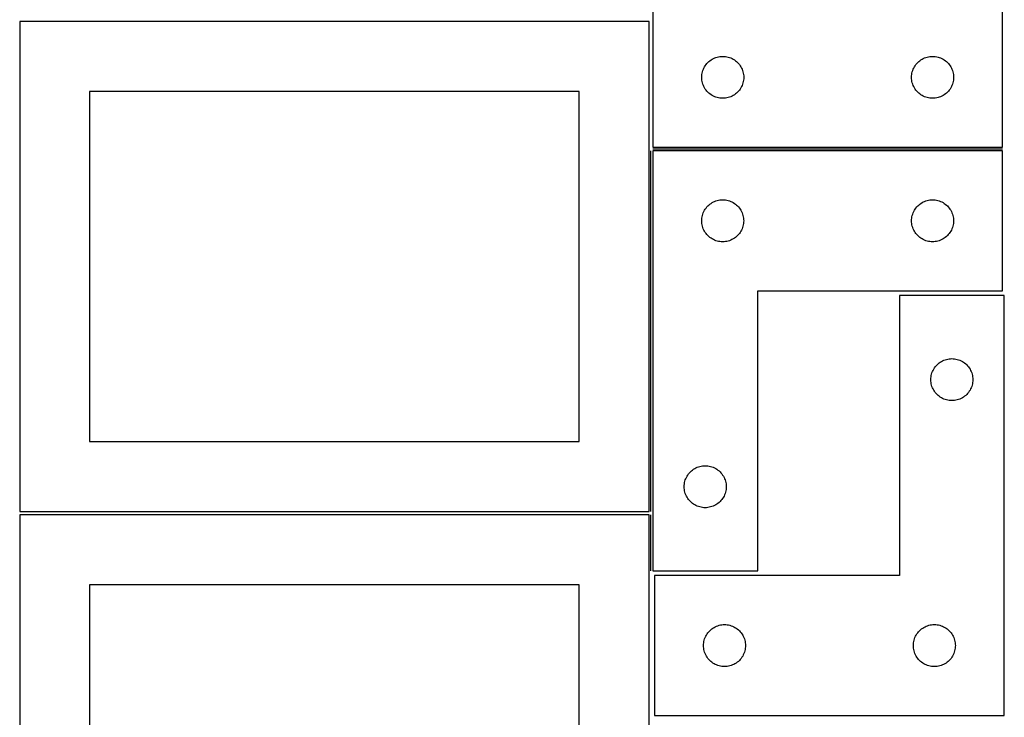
# Model space of a CAD drawing. Header units: millimetres. Extents: x 7 to 1243, y 7 to 2493.
# Tile 9 of 18: x 821 to 1243, y 1399 to 1698. Entities that reach past the tile are written whole.
import ezdxf

# ---------------------------------------------------------------- set-up
doc = ezdxf.new("R2010")
doc.units = ezdxf.units.MM
doc.layers.add('COMMON', color=5, linetype='CONTINUOUS', true_color=0x0000ff)
doc.layers.add('CUT', color=7, linetype='CONTINUOUS', true_color=0x000000)

msp = doc.modelspace()

# ---------------------------------------------------------------- linework, layer by layer
at = {"layer": 'COMMON'}
for p, q in [((1091.833741, 1487.167755), (1091.833741, 1641.719266)), ((1242.583741, 1642.469267), (1092.598809, 1642.469267)), ((1091.833741, 1461.719266), (1091.833741, 1485.646759))]:
    msp.add_line(p, q, dxfattribs=at)
at = {"layer": 'CUT'}
for p, q in [((1242.598809, 1643.219267), (1242.598809, 1823.219267)), ((1092.598809, 1703.219267), (1092.598809, 1643.219267)), ((1091.08374, 1697.167755), (821.08374, 1697.167755)), ((821.08374, 1697.167755), (821.08374, 1487.167755)), ((1091.08374, 1487.167755), (1091.08374, 1697.167755)), ((1117.119956, 1680.359447), (1117.598677, 1680.702493)), ((1117.598677, 1680.702493), (1118.098809, 1681.013495)), ((1118.098809, 1681.013495), (1118.618211, 1681.291121)), ((1118.618211, 1681.291121), (1119.154658, 1681.534182)), ((1119.154658, 1681.534182), (1119.705854, 1681.741638)), ((1119.705854, 1681.741638), (1120.269437, 1681.912599)), ((1120.269437, 1681.912599), (1120.842996, 1682.046334)), ((1120.842996, 1682.046334), (1121.424073, 1682.14227)), ((1121.424073, 1682.14227), (1122.010181, 1682.199997)), ((1122.010181, 1682.199997), (1122.598809, 1682.219267)), ((1122.598809, 1682.219267), (1123.187437, 1682.199997)), ((1123.187437, 1682.199997), (1123.773544, 1682.14227)), ((1123.773544, 1682.14227), (1124.354622, 1682.046334)), ((1124.354622, 1682.046334), (1124.92818, 1681.912599)), ((1124.92818, 1681.912599), (1125.491764, 1681.741638)), ((1125.491764, 1681.741638), (1126.04296, 1681.534182)), ((1126.04296, 1681.534182), (1126.579407, 1681.291121)), ((1126.579407, 1681.291121), (1127.098809, 1681.013495)), ((1127.098809, 1681.013495), (1127.598941, 1680.702493)), ((1127.598941, 1680.702493), (1128.077662, 1680.359447)), ((1207.119956, 1680.359447), (1207.598677, 1680.702493)), ((1207.598677, 1680.702493), (1208.098809, 1681.013495)), ((1208.098809, 1681.013495), (1208.618211, 1681.291121)), ((1208.618211, 1681.291121), (1209.154658, 1681.534182)), ((1209.154658, 1681.534182), (1209.705854, 1681.741638)), ((1209.705854, 1681.741638), (1210.269437, 1681.912599)), ((1210.269437, 1681.912599), (1210.842996, 1682.046334)), ((1210.842996, 1682.046334), (1211.424073, 1682.14227)), ((1211.424073, 1682.14227), (1212.010181, 1682.199997)), ((1212.010181, 1682.199997), (1212.598809, 1682.219267)), ((1212.598809, 1682.219267), (1213.187437, 1682.199997)), ((1213.187437, 1682.199997), (1213.773544, 1682.14227)), ((1213.773544, 1682.14227), (1214.354622, 1682.046334)), ((1214.354622, 1682.046334), (1214.92818, 1681.912599)), ((1214.92818, 1681.912599), (1215.491764, 1681.741638)), ((1215.491764, 1681.741638), (1216.04296, 1681.534182)), ((1216.04296, 1681.534182), (1216.579407, 1681.291121)), ((1216.579407, 1681.291121), (1217.098809, 1681.013495)), ((1217.098809, 1681.013495), (1217.598941, 1680.702493)), ((1217.598941, 1680.702493), (1218.077662, 1680.359447)), ((1114.076438, 1676.112222), (1114.283893, 1676.663417)), ((1114.283893, 1676.663417), (1114.526954, 1677.199865)), ((1114.526954, 1677.199865), (1114.80458, 1677.719267)), ((1114.80458, 1677.719267), (1115.115582, 1678.219399)), ((1115.115582, 1678.219399), (1115.458629, 1678.698119)), ((1115.458629, 1678.698119), (1115.83225, 1679.153379)), ((1115.83225, 1679.153379), (1116.234848, 1679.583228)), ((1116.234848, 1679.583228), (1116.664696, 1679.985825)), ((1116.664696, 1679.985825), (1117.119956, 1680.359447)), ((1128.077662, 1680.359447), (1128.532921, 1679.985825)), ((1128.532921, 1679.985825), (1128.96277, 1679.583228)), ((1128.96277, 1679.583228), (1129.365367, 1679.153379)), ((1129.365367, 1679.153379), (1129.738989, 1678.698119)), ((1129.738989, 1678.698119), (1130.082035, 1678.219399)), ((1130.082035, 1678.219399), (1130.393037, 1677.719267)), ((1130.393037, 1677.719267), (1130.670663, 1677.199865)), ((1130.670663, 1677.199865), (1130.913725, 1676.663417)), ((1130.913725, 1676.663417), (1131.12118, 1676.112222)), ((1204.076438, 1676.112222), (1204.283893, 1676.663417)), ((1204.283893, 1676.663417), (1204.526954, 1677.199865)), ((1204.526954, 1677.199865), (1204.80458, 1677.719267)), ((1204.80458, 1677.719267), (1205.115582, 1678.219399)), ((1205.115582, 1678.219399), (1205.458629, 1678.698119)), ((1205.458629, 1678.698119), (1205.83225, 1679.153379)), ((1205.83225, 1679.153379), (1206.234848, 1679.583228)), ((1206.234848, 1679.583228), (1206.664696, 1679.985825)), ((1206.664696, 1679.985825), (1207.119956, 1680.359447)), ((1218.077662, 1680.359447), (1218.532921, 1679.985825)), ((1218.532921, 1679.985825), (1218.96277, 1679.583228)), ((1218.96277, 1679.583228), (1219.365367, 1679.153379)), ((1219.365367, 1679.153379), (1219.738989, 1678.698119)), ((1219.738989, 1678.698119), (1220.082035, 1678.219399)), ((1220.082035, 1678.219399), (1220.393037, 1677.719267)), ((1220.393037, 1677.719267), (1220.670663, 1677.199865)), ((1220.670663, 1677.199865), (1220.913725, 1676.663417)), ((1220.913725, 1676.663417), (1221.12118, 1676.112222)), ((1113.598809, 1673.219267), (1113.618078, 1673.807895)), ((1113.618078, 1672.630638), (1113.598809, 1673.219267)), ((1113.618078, 1673.807895), (1113.675805, 1674.394002)), ((1113.675805, 1672.044531), (1113.618078, 1672.630638)), ((1113.675805, 1674.394002), (1113.771741, 1674.975079)), ((1113.771741, 1674.975079), (1113.905476, 1675.548638)), ((1113.905476, 1675.548638), (1114.076438, 1676.112222)), ((1131.12118, 1676.112222), (1131.292141, 1675.548638)), ((1131.292141, 1675.548638), (1131.425876, 1674.975079)), ((1131.425876, 1674.975079), (1131.521812, 1674.394002)), ((1131.521812, 1674.394002), (1131.579539, 1673.807895)), ((1131.579539, 1672.630638), (1131.521812, 1672.044531)), ((1131.579539, 1673.807895), (1131.598809, 1673.219267)), ((1131.598809, 1673.219267), (1131.579539, 1672.630638)), ((1203.598809, 1673.219267), (1203.618078, 1673.807895)), ((1203.618078, 1672.630638), (1203.598809, 1673.219267)), ((1203.618078, 1673.807895), (1203.675805, 1674.394002)), ((1203.675805, 1672.044531), (1203.618078, 1672.630638)), ((1203.675805, 1674.394002), (1203.771741, 1674.975079)), ((1203.771741, 1674.975079), (1203.905476, 1675.548638)), ((1203.905476, 1675.548638), (1204.076438, 1676.112222)), ((1221.12118, 1676.112222), (1221.292141, 1675.548638)), ((1221.292141, 1675.548638), (1221.425876, 1674.975079)), ((1221.425876, 1674.975079), (1221.521812, 1674.394002)), ((1221.521812, 1674.394002), (1221.579539, 1673.807895)), ((1221.579539, 1672.630638), (1221.521812, 1672.044531)), ((1221.579539, 1673.807895), (1221.598809, 1673.219267)), ((1221.598809, 1673.219267), (1221.579539, 1672.630638)), ((1113.771741, 1671.463454), (1113.675805, 1672.044531)), ((1113.905476, 1670.889895), (1113.771741, 1671.463454)), ((1114.076438, 1670.326311), (1113.905476, 1670.889895)), ((1114.283893, 1669.775116), (1114.076438, 1670.326311)), ((1114.526954, 1669.238668), (1114.283893, 1669.775116)), ((1114.80458, 1668.719267), (1114.526954, 1669.238668)), ((1115.115582, 1668.219134), (1114.80458, 1668.719267)), ((1115.458629, 1667.740414), (1115.115582, 1668.219134)), ((1130.082035, 1668.219134), (1129.738989, 1667.740414)), ((1130.393037, 1668.719267), (1130.082035, 1668.219134)), ((1130.670663, 1669.238668), (1130.393037, 1668.719267)), ((1130.913725, 1669.775116), (1130.670663, 1669.238668)), ((1131.12118, 1670.326311), (1130.913725, 1669.775116)), ((1131.292141, 1670.889895), (1131.12118, 1670.326311)), ((1131.425876, 1671.463454), (1131.292141, 1670.889895)), ((1131.521812, 1672.044531), (1131.425876, 1671.463454)), ((1203.771741, 1671.463454), (1203.675805, 1672.044531)), ((1203.905476, 1670.889895), (1203.771741, 1671.463454)), ((1204.076438, 1670.326311), (1203.905476, 1670.889895)), ((1204.283893, 1669.775116), (1204.076438, 1670.326311)), ((1204.526954, 1669.238668), (1204.283893, 1669.775116)), ((1204.80458, 1668.719267), (1204.526954, 1669.238668)), ((1205.115582, 1668.219134), (1204.80458, 1668.719267)), ((1205.458629, 1667.740414), (1205.115582, 1668.219134)), ((1220.082035, 1668.219134), (1219.738989, 1667.740414)), ((1220.393037, 1668.719267), (1220.082035, 1668.219134)), ((1220.670663, 1669.238668), (1220.393037, 1668.719267)), ((1220.913725, 1669.775116), (1220.670663, 1669.238668)), ((1221.12118, 1670.326311), (1220.913725, 1669.775116)), ((1221.292141, 1670.889895), (1221.12118, 1670.326311)), ((1221.425876, 1671.463454), (1221.292141, 1670.889895)), ((1221.521812, 1672.044531), (1221.425876, 1671.463454)), ((1061.08374, 1667.167755), (851.08374, 1667.167755)), ((851.08374, 1667.167755), (851.08374, 1517.167755)), ((1061.08374, 1517.167755), (1061.08374, 1667.167755)), ((1115.83225, 1667.285154), (1115.458629, 1667.740414)), ((1116.234848, 1666.855306), (1115.83225, 1667.285154)), ((1116.664696, 1666.452708), (1116.234848, 1666.855306)), ((1117.119956, 1666.079087), (1116.664696, 1666.452708)), ((1117.598677, 1665.73604), (1117.119956, 1666.079087)), ((1118.098809, 1665.425038), (1117.598677, 1665.73604)), ((1118.618211, 1665.147412), (1118.098809, 1665.425038)), ((1119.154658, 1664.904351), (1118.618211, 1665.147412)), ((1119.705854, 1664.696895), (1119.154658, 1664.904351)), ((1120.269437, 1664.525934), (1119.705854, 1664.696895)), ((1120.842996, 1664.392199), (1120.269437, 1664.525934)), ((1121.424073, 1664.296263), (1120.842996, 1664.392199)), ((1122.010181, 1664.238536), (1121.424073, 1664.296263)), ((1122.598809, 1664.219267), (1122.010181, 1664.238536)), ((1123.187437, 1664.238536), (1122.598809, 1664.219267)), ((1123.773544, 1664.296263), (1123.187437, 1664.238536)), ((1124.354622, 1664.392199), (1123.773544, 1664.296263)), ((1124.92818, 1664.525934), (1124.354622, 1664.392199)), ((1125.491764, 1664.696895), (1124.92818, 1664.525934)), ((1126.04296, 1664.904351), (1125.491764, 1664.696895)), ((1126.579407, 1665.147412), (1126.04296, 1664.904351)), ((1127.098809, 1665.425038), (1126.579407, 1665.147412)), ((1127.598941, 1665.73604), (1127.098809, 1665.425038)), ((1128.077662, 1666.079087), (1127.598941, 1665.73604)), ((1128.532921, 1666.452708), (1128.077662, 1666.079087)), ((1128.96277, 1666.855306), (1128.532921, 1666.452708)), ((1129.365367, 1667.285154), (1128.96277, 1666.855306)), ((1129.738989, 1667.740414), (1129.365367, 1667.285154)), ((1205.83225, 1667.285154), (1205.458629, 1667.740414)), ((1206.234848, 1666.855306), (1205.83225, 1667.285154)), ((1206.664696, 1666.452708), (1206.234848, 1666.855306)), ((1207.119956, 1666.079087), (1206.664696, 1666.452708)), ((1207.598677, 1665.73604), (1207.119956, 1666.079087)), ((1208.098809, 1665.425038), (1207.598677, 1665.73604)), ((1208.618211, 1665.147412), (1208.098809, 1665.425038)), ((1209.154658, 1664.904351), (1208.618211, 1665.147412)), ((1209.705854, 1664.696895), (1209.154658, 1664.904351)), ((1210.269437, 1664.525934), (1209.705854, 1664.696895)), ((1210.842996, 1664.392199), (1210.269437, 1664.525934)), ((1211.424073, 1664.296263), (1210.842996, 1664.392199)), ((1212.010181, 1664.238536), (1211.424073, 1664.296263)), ((1212.598809, 1664.219267), (1212.010181, 1664.238536)), ((1213.187437, 1664.238536), (1212.598809, 1664.219267)), ((1213.773544, 1664.296263), (1213.187437, 1664.238536)), ((1214.354622, 1664.392199), (1213.773544, 1664.296263)), ((1214.92818, 1664.525934), (1214.354622, 1664.392199)), ((1215.491764, 1664.696895), (1214.92818, 1664.525934)), ((1216.04296, 1664.904351), (1215.491764, 1664.696895)), ((1216.579407, 1665.147412), (1216.04296, 1664.904351)), ((1217.098809, 1665.425038), (1216.579407, 1665.147412)), ((1217.598941, 1665.73604), (1217.098809, 1665.425038)), ((1218.077662, 1666.079087), (1217.598941, 1665.73604)), ((1218.532921, 1666.452708), (1218.077662, 1666.079087)), ((1218.96277, 1666.855306), (1218.532921, 1666.452708)), ((1219.365367, 1667.285154), (1218.96277, 1666.855306)), ((1219.738989, 1667.740414), (1219.365367, 1667.285154)), ((1092.598809, 1643.219267), (1242.598809, 1643.219267)), ((1092.583741, 1641.719266), (1092.583741, 1461.719266)), ((1242.583741, 1641.719266), (1092.583741, 1641.719266)), ((1242.583741, 1581.719266), (1242.583741, 1641.719266)), ((1115.443561, 1617.198118), (1115.817183, 1617.653378)), ((1115.817183, 1617.653378), (1116.21978, 1618.083227)), ((1116.21978, 1618.083227), (1116.649629, 1618.485824)), ((1116.649629, 1618.485824), (1117.104888, 1618.859446)), ((1117.104888, 1618.859446), (1117.583609, 1619.202492)), ((1117.583609, 1619.202492), (1118.083741, 1619.513494)), ((1118.083741, 1619.513494), (1118.603143, 1619.79112)), ((1118.603143, 1619.79112), (1119.13959, 1620.034181)), ((1119.13959, 1620.034181), (1119.690786, 1620.241637)), ((1119.690786, 1620.241637), (1120.254369, 1620.412598)), ((1120.254369, 1620.412598), (1120.827928, 1620.546333)), ((1120.827928, 1620.546333), (1121.409005, 1620.642269)), ((1121.409005, 1620.642269), (1121.995113, 1620.699996)), ((1121.995113, 1620.699996), (1122.583741, 1620.719266)), ((1122.583741, 1620.719266), (1123.172369, 1620.699996)), ((1123.172369, 1620.699996), (1123.758477, 1620.642269)), ((1123.758477, 1620.642269), (1124.339554, 1620.546333)), ((1124.339554, 1620.546333), (1124.913112, 1620.412598)), ((1124.913112, 1620.412598), (1125.476696, 1620.241637)), ((1125.476696, 1620.241637), (1126.027892, 1620.034181)), ((1126.027892, 1620.034181), (1126.564339, 1619.79112)), ((1126.564339, 1619.79112), (1127.083741, 1619.513494)), ((1127.083741, 1619.513494), (1127.583873, 1619.202492)), ((1127.583873, 1619.202492), (1128.062594, 1618.859446)), ((1128.062594, 1618.859446), (1128.517853, 1618.485824)), ((1128.517853, 1618.485824), (1128.947702, 1618.083227)), ((1128.947702, 1618.083227), (1129.350299, 1617.653378)), ((1129.350299, 1617.653378), (1129.723921, 1617.198118)), ((1205.443561, 1617.198118), (1205.817183, 1617.653378)), ((1205.817183, 1617.653378), (1206.21978, 1618.083227)), ((1206.21978, 1618.083227), (1206.649629, 1618.485824)), ((1206.649629, 1618.485824), (1207.104888, 1618.859446)), ((1207.104888, 1618.859446), (1207.583609, 1619.202492)), ((1207.583609, 1619.202492), (1208.083741, 1619.513494)), ((1208.083741, 1619.513494), (1208.603143, 1619.79112)), ((1208.603143, 1619.79112), (1209.13959, 1620.034181)), ((1209.13959, 1620.034181), (1209.690786, 1620.241637)), ((1209.690786, 1620.241637), (1210.254369, 1620.412598)), ((1210.254369, 1620.412598), (1210.827928, 1620.546333)), ((1210.827928, 1620.546333), (1211.409005, 1620.642269)), ((1211.409005, 1620.642269), (1211.995113, 1620.699996)), ((1211.995113, 1620.699996), (1212.583741, 1620.719266)), ((1212.583741, 1620.719266), (1213.172369, 1620.699996)), ((1213.172369, 1620.699996), (1213.758477, 1620.642269)), ((1213.758477, 1620.642269), (1214.339554, 1620.546333)), ((1214.339554, 1620.546333), (1214.913112, 1620.412598)), ((1214.913112, 1620.412598), (1215.476696, 1620.241637)), ((1215.476696, 1620.241637), (1216.027892, 1620.034181)), ((1216.027892, 1620.034181), (1216.564339, 1619.79112)), ((1216.564339, 1619.79112), (1217.083741, 1619.513494)), ((1217.083741, 1619.513494), (1217.583873, 1619.202492)), ((1217.583873, 1619.202492), (1218.062594, 1618.859446)), ((1218.062594, 1618.859446), (1218.517853, 1618.485824)), ((1218.517853, 1618.485824), (1218.947702, 1618.083227)), ((1218.947702, 1618.083227), (1219.350299, 1617.653378)), ((1219.350299, 1617.653378), (1219.723921, 1617.198118)), ((1113.660737, 1612.894001), (1113.756673, 1613.475078)), ((1113.756673, 1613.475078), (1113.890408, 1614.048637)), ((1113.890408, 1614.048637), (1114.06137, 1614.612221)), ((1114.06137, 1614.612221), (1114.268825, 1615.163416)), ((1114.268825, 1615.163416), (1114.511886, 1615.699864)), ((1114.511886, 1615.699864), (1114.789512, 1616.219266)), ((1114.789512, 1616.219266), (1115.100514, 1616.719398)), ((1115.100514, 1616.719398), (1115.443561, 1617.198118)), ((1129.723921, 1617.198118), (1130.066967, 1616.719398)), ((1130.066967, 1616.719398), (1130.37797, 1616.219266)), ((1130.37797, 1616.219266), (1130.655596, 1615.699864)), ((1130.655596, 1615.699864), (1130.898657, 1615.163416)), ((1130.898657, 1615.163416), (1131.106112, 1614.612221)), ((1131.106112, 1614.612221), (1131.277073, 1614.048637)), ((1131.277073, 1614.048637), (1131.410808, 1613.475078)), ((1131.410808, 1613.475078), (1131.506745, 1612.894001)), ((1203.660737, 1612.894001), (1203.756673, 1613.475078)), ((1203.756673, 1613.475078), (1203.890408, 1614.048637)), ((1203.890408, 1614.048637), (1204.06137, 1614.612221)), ((1204.06137, 1614.612221), (1204.268825, 1615.163416)), ((1204.268825, 1615.163416), (1204.511886, 1615.699864)), ((1204.511886, 1615.699864), (1204.789512, 1616.219266)), ((1204.789512, 1616.219266), (1205.100514, 1616.719398)), ((1205.100514, 1616.719398), (1205.443561, 1617.198118)), ((1219.723921, 1617.198118), (1220.066967, 1616.719398)), ((1220.066967, 1616.719398), (1220.37797, 1616.219266)), ((1220.37797, 1616.219266), (1220.655596, 1615.699864)), ((1220.655596, 1615.699864), (1220.898657, 1615.163416)), ((1220.898657, 1615.163416), (1221.106112, 1614.612221)), ((1221.106112, 1614.612221), (1221.277073, 1614.048637)), ((1221.277073, 1614.048637), (1221.410808, 1613.475078)), ((1221.410808, 1613.475078), (1221.506745, 1612.894001)), ((1113.583741, 1611.719266), (1113.603011, 1612.307894)), ((1113.603011, 1611.130637), (1113.583741, 1611.719266)), ((1113.603011, 1612.307894), (1113.660737, 1612.894001)), ((1113.660737, 1610.54453), (1113.603011, 1611.130637)), ((1113.756673, 1609.963453), (1113.660737, 1610.54453)), ((1113.890408, 1609.389894), (1113.756673, 1609.963453)), ((1114.06137, 1608.82631), (1113.890408, 1609.389894)), ((1131.277073, 1609.389894), (1131.106112, 1608.82631)), ((1131.410808, 1609.963453), (1131.277073, 1609.389894)), ((1131.506745, 1610.54453), (1131.410808, 1609.963453)), ((1131.506745, 1612.894001), (1131.564471, 1612.307894)), ((1131.564471, 1611.130637), (1131.506745, 1610.54453)), ((1131.564471, 1612.307894), (1131.583741, 1611.719266)), ((1131.583741, 1611.719266), (1131.564471, 1611.130637)), ((1203.583741, 1611.719266), (1203.603011, 1612.307894)), ((1203.603011, 1611.130637), (1203.583741, 1611.719266)), ((1203.603011, 1612.307894), (1203.660737, 1612.894001)), ((1203.660737, 1610.54453), (1203.603011, 1611.130637)), ((1203.756673, 1609.963453), (1203.660737, 1610.54453)), ((1203.890408, 1609.389894), (1203.756673, 1609.963453)), ((1204.06137, 1608.82631), (1203.890408, 1609.389894)), ((1221.277073, 1609.389894), (1221.106112, 1608.82631)), ((1221.410808, 1609.963453), (1221.277073, 1609.389894)), ((1221.506745, 1610.54453), (1221.410808, 1609.963453)), ((1221.506745, 1612.894001), (1221.564471, 1612.307894)), ((1221.564471, 1611.130637), (1221.506745, 1610.54453)), ((1221.564471, 1612.307894), (1221.583741, 1611.719266)), ((1221.583741, 1611.719266), (1221.564471, 1611.130637)), ((1114.268825, 1608.275115), (1114.06137, 1608.82631)), ((1114.511886, 1607.738667), (1114.268825, 1608.275115)), ((1114.789512, 1607.219266), (1114.511886, 1607.738667)), ((1115.100514, 1606.719133), (1114.789512, 1607.219266)), ((1115.443561, 1606.240413), (1115.100514, 1606.719133)), ((1115.817183, 1605.785153), (1115.443561, 1606.240413)), ((1116.21978, 1605.355305), (1115.817183, 1605.785153)), ((1116.649629, 1604.952707), (1116.21978, 1605.355305)), ((1117.104888, 1604.579086), (1116.649629, 1604.952707)), ((1128.517853, 1604.952707), (1128.062594, 1604.579086)), ((1128.947702, 1605.355305), (1128.517853, 1604.952707)), ((1129.350299, 1605.785153), (1128.947702, 1605.355305)), ((1129.723921, 1606.240413), (1129.350299, 1605.785153)), ((1130.066967, 1606.719133), (1129.723921, 1606.240413)), ((1130.37797, 1607.219266), (1130.066967, 1606.719133)), ((1130.655596, 1607.738667), (1130.37797, 1607.219266)), ((1130.898657, 1608.275115), (1130.655596, 1607.738667)), ((1131.106112, 1608.82631), (1130.898657, 1608.275115)), ((1204.268825, 1608.275115), (1204.06137, 1608.82631)), ((1204.511886, 1607.738667), (1204.268825, 1608.275115)), ((1204.789512, 1607.219266), (1204.511886, 1607.738667)), ((1205.100514, 1606.719133), (1204.789512, 1607.219266)), ((1205.443561, 1606.240413), (1205.100514, 1606.719133)), ((1205.817183, 1605.785153), (1205.443561, 1606.240413)), ((1206.21978, 1605.355305), (1205.817183, 1605.785153)), ((1206.649629, 1604.952707), (1206.21978, 1605.355305)), ((1207.104888, 1604.579086), (1206.649629, 1604.952707)), ((1218.517853, 1604.952707), (1218.062594, 1604.579086)), ((1218.947702, 1605.355305), (1218.517853, 1604.952707)), ((1219.350299, 1605.785153), (1218.947702, 1605.355305)), ((1219.723921, 1606.240413), (1219.350299, 1605.785153)), ((1220.066967, 1606.719133), (1219.723921, 1606.240413)), ((1220.37797, 1607.219266), (1220.066967, 1606.719133)), ((1220.655596, 1607.738667), (1220.37797, 1607.219266)), ((1220.898657, 1608.275115), (1220.655596, 1607.738667)), ((1221.106112, 1608.82631), (1220.898657, 1608.275115)), ((1117.583609, 1604.236039), (1117.104888, 1604.579086)), ((1118.083741, 1603.925037), (1117.583609, 1604.236039)), ((1118.603143, 1603.647411), (1118.083741, 1603.925037)), ((1119.13959, 1603.40435), (1118.603143, 1603.647411)), ((1119.690786, 1603.196894), (1119.13959, 1603.40435)), ((1120.254369, 1603.025933), (1119.690786, 1603.196894)), ((1120.827928, 1602.892198), (1120.254369, 1603.025933)), ((1121.409005, 1602.796262), (1120.827928, 1602.892198)), ((1121.995113, 1602.738535), (1121.409005, 1602.796262)), ((1122.583741, 1602.719266), (1121.995113, 1602.738535)), ((1123.172369, 1602.738535), (1122.583741, 1602.719266)), ((1123.758477, 1602.796262), (1123.172369, 1602.738535)), ((1124.339554, 1602.892198), (1123.758477, 1602.796262)), ((1124.913112, 1603.025933), (1124.339554, 1602.892198)), ((1125.476696, 1603.196894), (1124.913112, 1603.025933)), ((1126.027892, 1603.40435), (1125.476696, 1603.196894)), ((1126.564339, 1603.647411), (1126.027892, 1603.40435)), ((1127.083741, 1603.925037), (1126.564339, 1603.647411)), ((1127.583873, 1604.236039), (1127.083741, 1603.925037)), ((1128.062594, 1604.579086), (1127.583873, 1604.236039)), ((1207.583609, 1604.236039), (1207.104888, 1604.579086)), ((1208.083741, 1603.925037), (1207.583609, 1604.236039)), ((1208.603143, 1603.647411), (1208.083741, 1603.925037)), ((1209.13959, 1603.40435), (1208.603143, 1603.647411)), ((1209.690786, 1603.196894), (1209.13959, 1603.40435)), ((1210.254369, 1603.025933), (1209.690786, 1603.196894)), ((1210.827928, 1602.892198), (1210.254369, 1603.025933)), ((1211.409005, 1602.796262), (1210.827928, 1602.892198)), ((1211.995113, 1602.738535), (1211.409005, 1602.796262)), ((1212.583741, 1602.719266), (1211.995113, 1602.738535)), ((1213.172369, 1602.738535), (1212.583741, 1602.719266)), ((1213.758477, 1602.796262), (1213.172369, 1602.738535)), ((1214.339554, 1602.892198), (1213.758477, 1602.796262)), ((1214.913112, 1603.025933), (1214.339554, 1602.892198)), ((1215.476696, 1603.196894), (1214.913112, 1603.025933)), ((1216.027892, 1603.40435), (1215.476696, 1603.196894)), ((1216.564339, 1603.647411), (1216.027892, 1603.40435)), ((1217.083741, 1603.925037), (1216.564339, 1603.647411)), ((1217.583873, 1604.236039), (1217.083741, 1603.925037)), ((1218.062594, 1604.579086), (1217.583873, 1604.236039)), ((1137.583741, 1461.719266), (1137.583741, 1581.719266)), ((1137.583741, 1581.719266), (1242.583741, 1581.719266)), ((1243.362292, 1579.627107), (1198.362292, 1579.627107)), ((1198.362292, 1579.627107), (1198.362292, 1459.627107)), ((1243.362292, 1399.627107), (1243.362292, 1579.627107)), ((1214.095733, 1549.56122), (1214.498331, 1549.991068)), ((1214.498331, 1549.991068), (1214.928179, 1550.393666)), ((1214.928179, 1550.393666), (1215.383439, 1550.767287)), ((1215.383439, 1550.767287), (1215.86216, 1551.110334)), ((1215.86216, 1551.110334), (1216.362292, 1551.421336)), ((1216.362292, 1551.421336), (1216.881693, 1551.698962)), ((1216.881693, 1551.698962), (1217.418141, 1551.942023)), ((1217.418141, 1551.942023), (1217.969336, 1552.149478)), ((1217.969336, 1552.149478), (1218.53292, 1552.32044)), ((1218.53292, 1552.32044), (1219.106479, 1552.454175)), ((1219.106479, 1552.454175), (1219.687556, 1552.550111)), ((1219.687556, 1552.550111), (1220.273663, 1552.607838)), ((1220.273663, 1552.607838), (1220.862292, 1552.627107)), ((1220.862292, 1552.627107), (1221.45092, 1552.607838)), ((1221.45092, 1552.607838), (1222.037027, 1552.550111)), ((1222.037027, 1552.550111), (1222.618105, 1552.454175)), ((1222.618105, 1552.454175), (1223.191663, 1552.32044)), ((1223.191663, 1552.32044), (1223.755247, 1552.149478)), ((1223.755247, 1552.149478), (1224.306443, 1551.942023)), ((1224.306443, 1551.942023), (1224.84289, 1551.698962)), ((1224.84289, 1551.698962), (1225.362292, 1551.421336)), ((1225.362292, 1551.421336), (1225.862424, 1551.110334)), ((1225.862424, 1551.110334), (1226.341145, 1550.767287)), ((1226.341145, 1550.767287), (1226.796404, 1550.393666)), ((1226.796404, 1550.393666), (1227.226253, 1549.991068)), ((1227.226253, 1549.991068), (1227.62885, 1549.56122)), ((1212.035224, 1545.38292), (1212.168959, 1545.956479)), ((1212.168959, 1545.956479), (1212.33992, 1546.520063)), ((1212.33992, 1546.520063), (1212.547376, 1547.071258)), ((1212.547376, 1547.071258), (1212.790437, 1547.607706)), ((1212.790437, 1547.607706), (1213.068063, 1548.127107)), ((1213.068063, 1548.127107), (1213.379065, 1548.627239)), ((1213.379065, 1548.627239), (1213.722112, 1549.10596)), ((1213.722112, 1549.10596), (1214.095733, 1549.56122)), ((1227.62885, 1549.56122), (1228.002472, 1549.10596)), ((1228.002472, 1549.10596), (1228.345518, 1548.627239)), ((1228.345518, 1548.627239), (1228.65652, 1548.127107)), ((1228.65652, 1548.127107), (1228.934146, 1547.607706)), ((1228.934146, 1547.607706), (1229.177207, 1547.071258)), ((1229.177207, 1547.071258), (1229.384663, 1546.520063)), ((1229.384663, 1546.520063), (1229.555624, 1545.956479)), ((1229.555624, 1545.956479), (1229.689359, 1545.38292)), ((1211.862292, 1543.627107), (1211.881561, 1544.215735)), ((1211.881561, 1543.038479), (1211.862292, 1543.627107)), ((1211.881561, 1544.215735), (1211.939288, 1544.801843)), ((1211.939288, 1542.452372), (1211.881561, 1543.038479)), ((1211.939288, 1544.801843), (1212.035224, 1545.38292)), ((1212.035224, 1541.871294), (1211.939288, 1542.452372)), ((1212.168959, 1541.297736), (1212.035224, 1541.871294)), ((1229.689359, 1541.871294), (1229.555624, 1541.297736)), ((1229.689359, 1545.38292), (1229.785295, 1544.801843)), ((1229.785295, 1542.452372), (1229.689359, 1541.871294)), ((1229.785295, 1544.801843), (1229.843022, 1544.215735)), ((1229.843022, 1543.038479), (1229.785295, 1542.452372)), ((1229.843022, 1544.215735), (1229.862292, 1543.627107)), ((1229.862292, 1543.627107), (1229.843022, 1543.038479)), ((1212.33992, 1540.734152), (1212.168959, 1541.297736)), ((1212.547376, 1540.182956), (1212.33992, 1540.734152)), ((1212.790437, 1539.646509), (1212.547376, 1540.182956)), ((1213.068063, 1539.127107), (1212.790437, 1539.646509)), ((1213.379065, 1538.626975), (1213.068063, 1539.127107)), ((1213.722112, 1538.148254), (1213.379065, 1538.626975)), ((1214.095733, 1537.692995), (1213.722112, 1538.148254)), ((1214.498331, 1537.263146), (1214.095733, 1537.692995)), ((1214.928179, 1536.860549), (1214.498331, 1537.263146)), ((1227.226253, 1537.263146), (1226.796404, 1536.860549)), ((1227.62885, 1537.692995), (1227.226253, 1537.263146)), ((1228.002472, 1538.148254), (1227.62885, 1537.692995)), ((1228.345518, 1538.626975), (1228.002472, 1538.148254)), ((1228.65652, 1539.127107), (1228.345518, 1538.626975)), ((1228.934146, 1539.646509), (1228.65652, 1539.127107)), ((1229.177207, 1540.182956), (1228.934146, 1539.646509)), ((1229.384663, 1540.734152), (1229.177207, 1540.182956)), ((1229.555624, 1541.297736), (1229.384663, 1540.734152)), ((1215.383439, 1536.486927), (1214.928179, 1536.860549)), ((1215.86216, 1536.143881), (1215.383439, 1536.486927)), ((1216.362292, 1535.832879), (1215.86216, 1536.143881)), ((1216.881693, 1535.555253), (1216.362292, 1535.832879)), ((1217.418141, 1535.312192), (1216.881693, 1535.555253)), ((1217.969336, 1535.104736), (1217.418141, 1535.312192)), ((1218.53292, 1534.933775), (1217.969336, 1535.104736)), ((1219.106479, 1534.80004), (1218.53292, 1534.933775)), ((1219.687556, 1534.704104), (1219.106479, 1534.80004)), ((1220.273663, 1534.646377), (1219.687556, 1534.704104)), ((1220.862292, 1534.627107), (1220.273663, 1534.646377)), ((1221.45092, 1534.646377), (1220.862292, 1534.627107)), ((1222.037027, 1534.704104), (1221.45092, 1534.646377)), ((1222.618105, 1534.80004), (1222.037027, 1534.704104)), ((1223.191663, 1534.933775), (1222.618105, 1534.80004)), ((1223.755247, 1535.104736), (1223.191663, 1534.933775)), ((1224.306443, 1535.312192), (1223.755247, 1535.104736)), ((1224.84289, 1535.555253), (1224.306443, 1535.312192)), ((1225.362292, 1535.832879), (1224.84289, 1535.555253)), ((1225.862424, 1536.143881), (1225.362292, 1535.832879)), ((1226.341145, 1536.486927), (1225.862424, 1536.143881)), ((1226.796404, 1536.860549), (1226.341145, 1536.486927)), ((851.08374, 1517.167755), (1061.08374, 1517.167755)), ((1107.943561, 1503.198118), (1108.317183, 1503.653378)), ((1108.317183, 1503.653378), (1108.71978, 1504.083227)), ((1108.71978, 1504.083227), (1109.149629, 1504.485824)), ((1109.149629, 1504.485824), (1109.604888, 1504.859446)), ((1109.604888, 1504.859446), (1110.083609, 1505.202492)), ((1110.083609, 1505.202492), (1110.583741, 1505.513494)), ((1110.583741, 1505.513494), (1111.103143, 1505.79112)), ((1111.103143, 1505.79112), (1111.63959, 1506.034181)), ((1111.63959, 1506.034181), (1112.190786, 1506.241637)), ((1112.190786, 1506.241637), (1112.754369, 1506.412598)), ((1112.754369, 1506.412598), (1113.327928, 1506.546333)), ((1113.327928, 1506.546333), (1113.909005, 1506.642269)), ((1113.909005, 1506.642269), (1114.495113, 1506.699996)), ((1114.495113, 1506.699996), (1115.083741, 1506.719266)), ((1115.083741, 1506.719266), (1115.672369, 1506.699996)), ((1115.672369, 1506.699996), (1116.258477, 1506.642269)), ((1116.258477, 1506.642269), (1116.839554, 1506.546333)), ((1116.839554, 1506.546333), (1117.413112, 1506.412598)), ((1117.413112, 1506.412598), (1117.976696, 1506.241637)), ((1117.976696, 1506.241637), (1118.527892, 1506.034181)), ((1118.527892, 1506.034181), (1119.064339, 1505.79112)), ((1119.064339, 1505.79112), (1119.583741, 1505.513494)), ((1119.583741, 1505.513494), (1120.083873, 1505.202492)), ((1120.083873, 1505.202492), (1120.562594, 1504.859446)), ((1120.562594, 1504.859446), (1121.017853, 1504.485824)), ((1121.017853, 1504.485824), (1121.447702, 1504.083227)), ((1121.447702, 1504.083227), (1121.850299, 1503.653378)), ((1121.850299, 1503.653378), (1122.223921, 1503.198118)), ((1106.160737, 1498.894001), (1106.256673, 1499.475078)), ((1106.256673, 1499.475078), (1106.390408, 1500.048637)), ((1106.390408, 1500.048637), (1106.56137, 1500.612221)), ((1106.56137, 1500.612221), (1106.768825, 1501.163416)), ((1106.768825, 1501.163416), (1107.011886, 1501.699864)), ((1107.011886, 1501.699864), (1107.289512, 1502.219266)), ((1107.289512, 1502.219266), (1107.600514, 1502.719398)), ((1107.600514, 1502.719398), (1107.943561, 1503.198118)), ((1122.223921, 1503.198118), (1122.566967, 1502.719398)), ((1122.566967, 1502.719398), (1122.87797, 1502.219266)), ((1122.87797, 1502.219266), (1123.155596, 1501.699864)), ((1123.155596, 1501.699864), (1123.398657, 1501.163416)), ((1123.398657, 1501.163416), (1123.606112, 1500.612221)), ((1123.606112, 1500.612221), (1123.777073, 1500.048637)), ((1123.777073, 1500.048637), (1123.910808, 1499.475078)), ((1123.910808, 1499.475078), (1124.006745, 1498.894001)), ((1106.083741, 1497.719266), (1106.103011, 1498.307894)), ((1106.103011, 1497.130637), (1106.083741, 1497.719266)), ((1106.103011, 1498.307894), (1106.160737, 1498.894001)), ((1106.160737, 1496.54453), (1106.103011, 1497.130637)), ((1106.256673, 1495.963453), (1106.160737, 1496.54453)), ((1106.390408, 1495.389894), (1106.256673, 1495.963453)), ((1106.56137, 1494.82631), (1106.390408, 1495.389894)), ((1123.777073, 1495.389894), (1123.606112, 1494.82631)), ((1123.910808, 1495.963453), (1123.777073, 1495.389894)), ((1124.006745, 1496.54453), (1123.910808, 1495.963453)), ((1124.006745, 1498.894001), (1124.064471, 1498.307894)), ((1124.064471, 1497.130637), (1124.006745, 1496.54453)), ((1124.064471, 1498.307894), (1124.083741, 1497.719266)), ((1124.083741, 1497.719266), (1124.064471, 1497.130637)), ((1106.768825, 1494.275115), (1106.56137, 1494.82631)), ((1107.011886, 1493.738667), (1106.768825, 1494.275115)), ((1107.289512, 1493.219266), (1107.011886, 1493.738667)), ((1107.600514, 1492.719133), (1107.289512, 1493.219266)), ((1107.943561, 1492.240413), (1107.600514, 1492.719133)), ((1108.317183, 1491.785153), (1107.943561, 1492.240413)), ((1108.71978, 1491.355305), (1108.317183, 1491.785153)), ((1109.149629, 1490.952707), (1108.71978, 1491.355305)), ((1109.604888, 1490.579086), (1109.149629, 1490.952707)), ((1121.017853, 1490.952707), (1120.562594, 1490.579086)), ((1121.447702, 1491.355305), (1121.017853, 1490.952707)), ((1121.850299, 1491.785153), (1121.447702, 1491.355305)), ((1122.223921, 1492.240413), (1121.850299, 1491.785153)), ((1122.566967, 1492.719133), (1122.223921, 1492.240413)), ((1122.87797, 1493.219266), (1122.566967, 1492.719133)), ((1123.155596, 1493.738667), (1122.87797, 1493.219266)), ((1123.398657, 1494.275115), (1123.155596, 1493.738667)), ((1123.606112, 1494.82631), (1123.398657, 1494.275115)), ((821.08374, 1487.167755), (1091.08374, 1487.167755)), ((1110.083609, 1490.236039), (1109.604888, 1490.579086)), ((1110.583741, 1489.925037), (1110.083609, 1490.236039)), ((1111.103143, 1489.647411), (1110.583741, 1489.925037)), ((1111.63959, 1489.40435), (1111.103143, 1489.647411)), ((1112.190786, 1489.196894), (1111.63959, 1489.40435)), ((1112.754369, 1489.025933), (1112.190786, 1489.196894)), ((1113.327928, 1488.892198), (1112.754369, 1489.025933)), ((1113.909005, 1488.796262), (1113.327928, 1488.892198)), ((1114.495113, 1488.738535), (1113.909005, 1488.796262)), ((1115.083741, 1488.719266), (1114.495113, 1488.738535)), ((1115.672369, 1488.738535), (1115.083741, 1488.719266)), ((1116.258477, 1488.796262), (1115.672369, 1488.738535)), ((1116.839554, 1488.892198), (1116.258477, 1488.796262)), ((1117.413112, 1489.025933), (1116.839554, 1488.892198)), ((1117.976696, 1489.196894), (1117.413112, 1489.025933)), ((1118.527892, 1489.40435), (1117.976696, 1489.196894)), ((1119.064339, 1489.647411), (1118.527892, 1489.40435)), ((1119.583741, 1489.925037), (1119.064339, 1489.647411)), ((1120.083873, 1490.236039), (1119.583741, 1489.925037)), ((1120.562594, 1490.579086), (1120.083873, 1490.236039)), ((1091.08374, 1485.646759), (821.08374, 1485.646759)), ((821.08374, 1485.646759), (821.08374, 1275.646759)), ((1091.08374, 1275.646759), (1091.08374, 1485.646759)), ((1092.583741, 1461.719266), (1137.583741, 1461.719266)), ((1198.362292, 1459.627107), (1093.362292, 1459.627107)), ((1093.362292, 1459.627107), (1093.362292, 1399.627107)), ((1061.08374, 1455.646759), (851.08374, 1455.646759)), ((851.08374, 1455.646759), (851.08374, 1305.646759)), ((1061.08374, 1305.646759), (1061.08374, 1455.646759)), ((1116.595733, 1435.56122), (1116.998331, 1435.991068)), ((1116.998331, 1435.991068), (1117.428179, 1436.393666)), ((1117.428179, 1436.393666), (1117.883439, 1436.767287)), ((1117.883439, 1436.767287), (1118.36216, 1437.110334)), ((1118.36216, 1437.110334), (1118.862292, 1437.421336)), ((1118.862292, 1437.421336), (1119.381693, 1437.698962)), ((1119.381693, 1437.698962), (1119.918141, 1437.942023)), ((1119.918141, 1437.942023), (1120.469336, 1438.149478)), ((1120.469336, 1438.149478), (1121.03292, 1438.32044)), ((1121.03292, 1438.32044), (1121.606479, 1438.454175)), ((1121.606479, 1438.454175), (1122.187556, 1438.550111)), ((1122.187556, 1438.550111), (1122.773663, 1438.607838)), ((1122.773663, 1438.607838), (1123.362292, 1438.627107)), ((1123.362292, 1438.627107), (1123.95092, 1438.607838)), ((1123.95092, 1438.607838), (1124.537027, 1438.550111)), ((1124.537027, 1438.550111), (1125.118105, 1438.454175)), ((1125.118105, 1438.454175), (1125.691663, 1438.32044)), ((1125.691663, 1438.32044), (1126.255247, 1438.149478)), ((1126.255247, 1438.149478), (1126.806443, 1437.942023)), ((1126.806443, 1437.942023), (1127.34289, 1437.698962)), ((1127.34289, 1437.698962), (1127.862292, 1437.421336)), ((1127.862292, 1437.421336), (1128.362424, 1437.110334)), ((1128.362424, 1437.110334), (1128.841145, 1436.767287)), ((1128.841145, 1436.767287), (1129.296404, 1436.393666)), ((1129.296404, 1436.393666), (1129.726253, 1435.991068)), ((1129.726253, 1435.991068), (1130.12885, 1435.56122)), ((1206.595733, 1435.56122), (1206.998331, 1435.991068)), ((1206.998331, 1435.991068), (1207.428179, 1436.393666)), ((1207.428179, 1436.393666), (1207.883439, 1436.767287)), ((1207.883439, 1436.767287), (1208.36216, 1437.110334)), ((1208.36216, 1437.110334), (1208.862292, 1437.421336)), ((1208.862292, 1437.421336), (1209.381693, 1437.698962)), ((1209.381693, 1437.698962), (1209.918141, 1437.942023)), ((1209.918141, 1437.942023), (1210.469336, 1438.149478)), ((1210.469336, 1438.149478), (1211.03292, 1438.32044)), ((1211.03292, 1438.32044), (1211.606479, 1438.454175)), ((1211.606479, 1438.454175), (1212.187556, 1438.550111)), ((1212.187556, 1438.550111), (1212.773663, 1438.607838)), ((1212.773663, 1438.607838), (1213.362292, 1438.627107)), ((1213.362292, 1438.627107), (1213.95092, 1438.607838)), ((1213.95092, 1438.607838), (1214.537027, 1438.550111)), ((1214.537027, 1438.550111), (1215.118105, 1438.454175)), ((1215.118105, 1438.454175), (1215.691663, 1438.32044)), ((1215.691663, 1438.32044), (1216.255247, 1438.149478)), ((1216.255247, 1438.149478), (1216.806443, 1437.942023)), ((1216.806443, 1437.942023), (1217.34289, 1437.698962)), ((1217.34289, 1437.698962), (1217.862292, 1437.421336)), ((1217.862292, 1437.421336), (1218.362424, 1437.110334)), ((1218.362424, 1437.110334), (1218.841145, 1436.767287)), ((1218.841145, 1436.767287), (1219.296404, 1436.393666)), ((1219.296404, 1436.393666), (1219.726253, 1435.991068)), ((1219.726253, 1435.991068), (1220.12885, 1435.56122)), ((1114.535224, 1431.38292), (1114.668959, 1431.956479)), ((1114.668959, 1431.956479), (1114.83992, 1432.520063)), ((1114.83992, 1432.520063), (1115.047376, 1433.071258)), ((1115.047376, 1433.071258), (1115.290437, 1433.607706)), ((1115.290437, 1433.607706), (1115.568063, 1434.127107)), ((1115.568063, 1434.127107), (1115.879065, 1434.627239)), ((1115.879065, 1434.627239), (1116.222112, 1435.10596)), ((1116.222112, 1435.10596), (1116.595733, 1435.56122)), ((1130.12885, 1435.56122), (1130.502472, 1435.10596)), ((1130.502472, 1435.10596), (1130.845518, 1434.627239)), ((1130.845518, 1434.627239), (1131.15652, 1434.127107)), ((1131.15652, 1434.127107), (1131.434146, 1433.607706)), ((1131.434146, 1433.607706), (1131.677207, 1433.071258)), ((1131.677207, 1433.071258), (1131.884663, 1432.520063)), ((1131.884663, 1432.520063), (1132.055624, 1431.956479)), ((1132.055624, 1431.956479), (1132.189359, 1431.38292)), ((1204.535224, 1431.38292), (1204.668959, 1431.956479)), ((1204.668959, 1431.956479), (1204.83992, 1432.520063)), ((1204.83992, 1432.520063), (1205.047376, 1433.071258)), ((1205.047376, 1433.071258), (1205.290437, 1433.607706)), ((1205.290437, 1433.607706), (1205.568063, 1434.127107)), ((1205.568063, 1434.127107), (1205.879065, 1434.627239)), ((1205.879065, 1434.627239), (1206.222112, 1435.10596)), ((1206.222112, 1435.10596), (1206.595733, 1435.56122)), ((1220.12885, 1435.56122), (1220.502472, 1435.10596)), ((1220.502472, 1435.10596), (1220.845518, 1434.627239)), ((1220.845518, 1434.627239), (1221.15652, 1434.127107)), ((1221.15652, 1434.127107), (1221.434146, 1433.607706)), ((1221.434146, 1433.607706), (1221.677207, 1433.071258)), ((1221.677207, 1433.071258), (1221.884663, 1432.520063)), ((1221.884663, 1432.520063), (1222.055624, 1431.956479)), ((1222.055624, 1431.956479), (1222.189359, 1431.38292)), ((1114.362292, 1429.627107), (1114.381561, 1430.215735)), ((1114.381561, 1429.038479), (1114.362292, 1429.627107)), ((1114.381561, 1430.215735), (1114.439288, 1430.801843)), ((1114.439288, 1428.452372), (1114.381561, 1429.038479)), ((1114.439288, 1430.801843), (1114.535224, 1431.38292)), ((1114.535224, 1427.871294), (1114.439288, 1428.452372)), ((1114.668959, 1427.297736), (1114.535224, 1427.871294)), ((1132.189359, 1427.871294), (1132.055624, 1427.297736)), ((1132.189359, 1431.38292), (1132.285295, 1430.801843)), ((1132.285295, 1428.452372), (1132.189359, 1427.871294)), ((1132.285295, 1430.801843), (1132.343022, 1430.215735)), ((1132.343022, 1429.038479), (1132.285295, 1428.452372)), ((1132.343022, 1430.215735), (1132.362292, 1429.627107)), ((1132.362292, 1429.627107), (1132.343022, 1429.038479)), ((1204.362292, 1429.627107), (1204.381561, 1430.215735)), ((1204.381561, 1429.038479), (1204.362292, 1429.627107)), ((1204.381561, 1430.215735), (1204.439288, 1430.801843)), ((1204.439288, 1428.452372), (1204.381561, 1429.038479)), ((1204.439288, 1430.801843), (1204.535224, 1431.38292)), ((1204.535224, 1427.871294), (1204.439288, 1428.452372)), ((1204.668959, 1427.297736), (1204.535224, 1427.871294)), ((1222.189359, 1427.871294), (1222.055624, 1427.297736)), ((1222.189359, 1431.38292), (1222.285295, 1430.801843)), ((1222.285295, 1428.452372), (1222.189359, 1427.871294)), ((1222.285295, 1430.801843), (1222.343022, 1430.215735)), ((1222.343022, 1429.038479), (1222.285295, 1428.452372)), ((1222.343022, 1430.215735), (1222.362292, 1429.627107)), ((1222.362292, 1429.627107), (1222.343022, 1429.038479)), ((1114.83992, 1426.734152), (1114.668959, 1427.297736)), ((1115.047376, 1426.182956), (1114.83992, 1426.734152)), ((1115.290437, 1425.646509), (1115.047376, 1426.182956)), ((1115.568063, 1425.127107), (1115.290437, 1425.646509)), ((1115.879065, 1424.626975), (1115.568063, 1425.127107)), ((1116.222112, 1424.148254), (1115.879065, 1424.626975)), ((1116.595733, 1423.692995), (1116.222112, 1424.148254)), ((1116.998331, 1423.263146), (1116.595733, 1423.692995)), ((1117.428179, 1422.860549), (1116.998331, 1423.263146)), ((1129.726253, 1423.263146), (1129.296404, 1422.860549)), ((1130.12885, 1423.692995), (1129.726253, 1423.263146)), ((1130.502472, 1424.148254), (1130.12885, 1423.692995)), ((1130.845518, 1424.626975), (1130.502472, 1424.148254)), ((1131.15652, 1425.127107), (1130.845518, 1424.626975)), ((1131.434146, 1425.646509), (1131.15652, 1425.127107)), ((1131.677207, 1426.182956), (1131.434146, 1425.646509)), ((1131.884663, 1426.734152), (1131.677207, 1426.182956)), ((1132.055624, 1427.297736), (1131.884663, 1426.734152)), ((1204.83992, 1426.734152), (1204.668959, 1427.297736)), ((1205.047376, 1426.182956), (1204.83992, 1426.734152)), ((1205.290437, 1425.646509), (1205.047376, 1426.182956)), ((1205.568063, 1425.127107), (1205.290437, 1425.646509)), ((1205.879065, 1424.626975), (1205.568063, 1425.127107)), ((1206.222112, 1424.148254), (1205.879065, 1424.626975)), ((1206.595733, 1423.692995), (1206.222112, 1424.148254)), ((1206.998331, 1423.263146), (1206.595733, 1423.692995)), ((1207.428179, 1422.860549), (1206.998331, 1423.263146)), ((1219.726253, 1423.263146), (1219.296404, 1422.860549)), ((1220.12885, 1423.692995), (1219.726253, 1423.263146)), ((1220.502472, 1424.148254), (1220.12885, 1423.692995)), ((1220.845518, 1424.626975), (1220.502472, 1424.148254)), ((1221.15652, 1425.127107), (1220.845518, 1424.626975)), ((1221.434146, 1425.646509), (1221.15652, 1425.127107)), ((1221.677207, 1426.182956), (1221.434146, 1425.646509)), ((1221.884663, 1426.734152), (1221.677207, 1426.182956)), ((1222.055624, 1427.297736), (1221.884663, 1426.734152)), ((1117.883439, 1422.486927), (1117.428179, 1422.860549)), ((1118.36216, 1422.143881), (1117.883439, 1422.486927)), ((1118.862292, 1421.832879), (1118.36216, 1422.143881)), ((1119.381693, 1421.555253), (1118.862292, 1421.832879)), ((1119.918141, 1421.312192), (1119.381693, 1421.555253)), ((1120.469336, 1421.104736), (1119.918141, 1421.312192)), ((1121.03292, 1420.933775), (1120.469336, 1421.104736)), ((1121.606479, 1420.80004), (1121.03292, 1420.933775)), ((1122.187556, 1420.704104), (1121.606479, 1420.80004)), ((1122.773663, 1420.646377), (1122.187556, 1420.704104)), ((1123.362292, 1420.627107), (1122.773663, 1420.646377)), ((1123.95092, 1420.646377), (1123.362292, 1420.627107)), ((1124.537027, 1420.704104), (1123.95092, 1420.646377)), ((1125.118105, 1420.80004), (1124.537027, 1420.704104)), ((1125.691663, 1420.933775), (1125.118105, 1420.80004)), ((1126.255247, 1421.104736), (1125.691663, 1420.933775)), ((1126.806443, 1421.312192), (1126.255247, 1421.104736)), ((1127.34289, 1421.555253), (1126.806443, 1421.312192)), ((1127.862292, 1421.832879), (1127.34289, 1421.555253)), ((1128.362424, 1422.143881), (1127.862292, 1421.832879)), ((1128.841145, 1422.486927), (1128.362424, 1422.143881)), ((1129.296404, 1422.860549), (1128.841145, 1422.486927)), ((1207.883439, 1422.486927), (1207.428179, 1422.860549)), ((1208.36216, 1422.143881), (1207.883439, 1422.486927)), ((1208.862292, 1421.832879), (1208.36216, 1422.143881)), ((1209.381693, 1421.555253), (1208.862292, 1421.832879)), ((1209.918141, 1421.312192), (1209.381693, 1421.555253)), ((1210.469336, 1421.104736), (1209.918141, 1421.312192)), ((1211.03292, 1420.933775), (1210.469336, 1421.104736)), ((1211.606479, 1420.80004), (1211.03292, 1420.933775)), ((1212.187556, 1420.704104), (1211.606479, 1420.80004)), ((1212.773663, 1420.646377), (1212.187556, 1420.704104)), ((1213.362292, 1420.627107), (1212.773663, 1420.646377)), ((1213.95092, 1420.646377), (1213.362292, 1420.627107)), ((1214.537027, 1420.704104), (1213.95092, 1420.646377)), ((1215.118105, 1420.80004), (1214.537027, 1420.704104)), ((1215.691663, 1420.933775), (1215.118105, 1420.80004)), ((1216.255247, 1421.104736), (1215.691663, 1420.933775)), ((1216.806443, 1421.312192), (1216.255247, 1421.104736)), ((1217.34289, 1421.555253), (1216.806443, 1421.312192)), ((1217.862292, 1421.832879), (1217.34289, 1421.555253)), ((1218.362424, 1422.143881), (1217.862292, 1421.832879)), ((1218.841145, 1422.486927), (1218.362424, 1422.143881)), ((1219.296404, 1422.860549), (1218.841145, 1422.486927)), ((1093.362292, 1399.627107), (1243.362292, 1399.627107))]:
    msp.add_line(p, q, dxfattribs=at)

doc.saveas('drawing.dxf')
